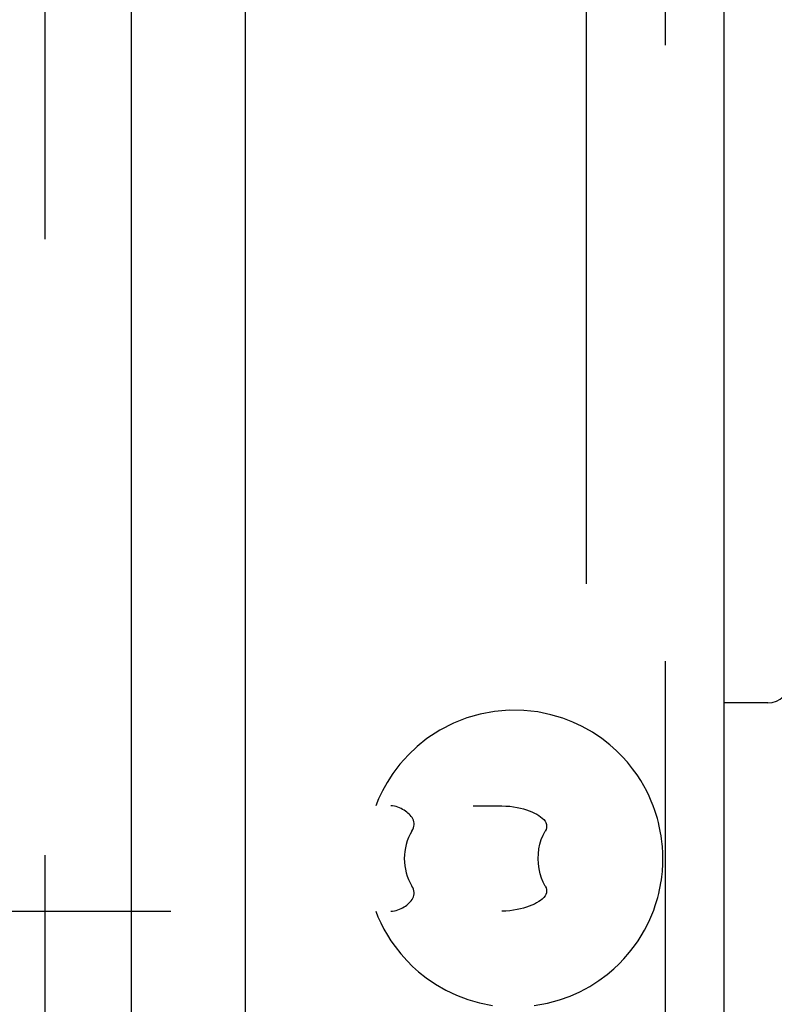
# Model space of a CAD drawing. Header units: inches. Extents: x 0 to 200, y 0 to 129.
# Tile 35 of 98: x 32.04 to 33.38, y 46.88 to 48.63. Entities that reach past the tile are written whole.
import ezdxf

# ---------------------------------------------------------------- set-up
doc = ezdxf.new("R2010")
doc.units = ezdxf.units.IN
doc.header["$LTSCALE"] = 11
doc.header["$MEASUREMENT"] = 0
doc.linetypes.add('HIDDEN', pattern=[0.2, 0.1, -0.1])
doc.layers.get('0').update_dxf_attribs({"linetype": 'CONTINUOUS'})
doc.layers.add('DEFAULT_2', color=8, linetype='HIDDEN')
doc.layers.add('DOOR_ASSEMBLY', color=7, linetype='CONTINUOUS')

msp = doc.modelspace()

# ---------------------------------------------------------------- linework, layer by layer
at = {"color": 3, "linetype": 'Continuous'}
msp.add_line((32.2356, 79.344), (32.2356, 18.24), dxfattribs=at)
at = {"layer": 'DEFAULT_2', "color": 8, "linetype": 'HIDDEN'}
for p, q in [((33.0481, 79.5265), (33.0481, 18.0576)), ((32.0816, 51.542), (32.0816, 46.042)), ((30.6465, 47.23), (32.8973, 47.23)), ((31.2066, 47.042), (32.8973, 47.042))]:
    msp.add_line(p, q, dxfattribs=at)
for points in [[(33.185, 47.136), (33.1849, 47.1394), (33.1849, 47.1427), (33.1848, 47.1461), (33.1846, 47.1496), (33.1844, 47.1534), (33.1841, 47.1574), (33.1837, 47.1618), (33.1832, 47.1664), (33.1826, 47.1713), (33.1819, 47.1765), (33.1809, 47.182), (33.1798, 47.1879), (33.1785, 47.194), (33.177, 47.2004), (33.1752, 47.2073), (33.1731, 47.2146), (33.1706, 47.2221), (33.1677, 47.23), (33.1643, 47.2387), (33.1603, 47.2476), (33.156, 47.2566), (33.151, 47.2658), (33.1455, 47.2752), (33.1389, 47.2853), (33.1308, 47.2965), (33.1217, 47.3079), (33.1125, 47.3181), (33.1022, 47.3284), (33.09, 47.3393), (33.076, 47.3503), (33.0592, 47.3615), (33.0411, 47.3717), (33.0241, 47.3797), (33.0061, 47.3867), (32.9851, 47.3929), (32.9619, 47.3977), (32.9369, 47.4005), (32.9107, 47.4009), (32.8843, 47.3986), (32.8585, 47.3938), (32.8347, 47.387), (32.8114, 47.3778), (32.7865, 47.365), (32.7637, 47.3501), (32.746, 47.3359), (32.7305, 47.3213), (32.7155, 47.3047), (32.7026, 47.2876), (32.6924, 47.2719), (32.6841, 47.2569), (32.6772, 47.2424), (32.6722, 47.23)], [(32.7368, 47.185), (32.7384, 47.1879), (32.7396, 47.1908), (32.7404, 47.1936), (32.7408, 47.1964), (32.7407, 47.1991), (32.7403, 47.2017), (32.7396, 47.2043), (32.7385, 47.2067), (32.7371, 47.2091), (32.7356, 47.2113), (32.7338, 47.2134), (32.7319, 47.2153), (32.7298, 47.2172), (32.7276, 47.2191), (32.7252, 47.2208), (32.7228, 47.2224), (32.7202, 47.2239), (32.7175, 47.2253), (32.7147, 47.2266), (32.7118, 47.2277), (32.7088, 47.2287), (32.7056, 47.2294), (32.7024, 47.2299), (32.6991, 47.23)], [(32.8973, 47.23), (32.9047, 47.2298), (32.9118, 47.2293), (32.9184, 47.2284), (32.9247, 47.2273), (32.9307, 47.226), (32.9363, 47.2246), (32.9416, 47.2229), (32.9465, 47.2212), (32.9512, 47.2193), (32.9555, 47.2173), (32.9596, 47.2152), (32.9633, 47.213), (32.9667, 47.2107), (32.9697, 47.2082), (32.9723, 47.2056), (32.9745, 47.2029), (32.9761, 47.2001), (32.9771, 47.1971), (32.9774, 47.1941), (32.9772, 47.1911), (32.9763, 47.1881), (32.9748, 47.185)], [(32.7368, 47.185), (32.7337, 47.1794), (32.7309, 47.1736), (32.7286, 47.1675), (32.7267, 47.1614), (32.7252, 47.1551), (32.7242, 47.1488), (32.7236, 47.1424), (32.7233, 47.136)], [(32.9622, 47.136), (32.9626, 47.1447), (32.9636, 47.1532), (32.9655, 47.1617), (32.9679, 47.1699), (32.9711, 47.1777), (32.9748, 47.185)], [(32.7233, 47.136), (32.7236, 47.1296), (32.7242, 47.1233), (32.7252, 47.117), (32.7267, 47.1107), (32.7286, 47.1045), (32.7309, 47.0985), (32.7337, 47.0927), (32.7368, 47.087)], [(32.9554, 46.8734), (32.9788, 46.8777), (33.0005, 46.8836), (33.0194, 46.8904), (33.0369, 46.8982), (33.0544, 46.9077), (33.0707, 46.9181), (33.0852, 46.9289), (33.0976, 46.9394), (33.1069, 46.9483), (33.1155, 46.9572), (33.1254, 46.9687), (33.1344, 46.9803), (33.1407, 46.9894), (33.1462, 46.998), (33.152, 47.0081), (33.1574, 47.0183), (33.1616, 47.0273), (33.1653, 47.0358), (33.1685, 47.044), (33.1712, 47.0519), (33.1736, 47.0594), (33.1757, 47.0666), (33.1775, 47.0736), (33.179, 47.0801), (33.1803, 47.0864), (33.1813, 47.0924), (33.1822, 47.098), (33.1829, 47.1033), (33.1835, 47.1084), (33.184, 47.1131), (33.1843, 47.1175), (33.1846, 47.1216), (33.1847, 47.1255), (33.1849, 47.1291), (33.1849, 47.1325), (33.185, 47.136)], [(32.9748, 47.087), (32.9714, 47.0936), (32.9684, 47.1009), (32.9658, 47.109), (32.9639, 47.1177), (32.9627, 47.1266), (32.9622, 47.136)], [(32.6991, 47.042), (32.7024, 47.0422), (32.7056, 47.0427), (32.7088, 47.0434), (32.7118, 47.0444), (32.7147, 47.0455), (32.7175, 47.0468), (32.7202, 47.0482), (32.7228, 47.0497), (32.7252, 47.0513), (32.7276, 47.053), (32.7298, 47.0548), (32.7319, 47.0567), (32.7338, 47.0587), (32.7355, 47.0608), (32.7371, 47.063), (32.7385, 47.0653), (32.7395, 47.0678), (32.7403, 47.0703), (32.7407, 47.0729), (32.7408, 47.0756), (32.7404, 47.0784), (32.7396, 47.0812), (32.7384, 47.0841), (32.7368, 47.087)], [(32.9748, 47.087), (32.9763, 47.084), (32.9772, 47.081), (32.9774, 47.078), (32.9771, 47.0749), (32.9761, 47.072), (32.9745, 47.0692), (32.9723, 47.0664), (32.9697, 47.0638), (32.9667, 47.0614), (32.9633, 47.0591), (32.9595, 47.0568), (32.9555, 47.0548), (32.9512, 47.0528), (32.9465, 47.0509), (32.9416, 47.0491), (32.9363, 47.0475), (32.9307, 47.0461), (32.9247, 47.0448), (32.9184, 47.0437), (32.9118, 47.0428), (32.9047, 47.0423), (32.8973, 47.042)], [(32.6722, 47.042), (32.6762, 47.0322), (32.6812, 47.021), (32.6868, 47.01), (32.693, 46.9993), (32.6993, 46.9893), (32.7067, 46.9787), (32.7169, 46.9658), (32.7281, 46.9532), (32.7378, 46.9435), (32.7485, 46.934), (32.7626, 46.9228), (32.7791, 46.9116), (32.7972, 46.9012), (32.8167, 46.892), (32.8365, 46.8845), (32.8576, 46.8785), (32.881, 46.8739)]]:
    msp.add_lwpolyline(points, dxfattribs=at)
at = {"layer": 'DOOR_ASSEMBLY', "color": 8, "linetype": 'HIDDEN'}
msp.add_line((33.1896, 17.7885), (33.1896, 79.7955), dxfattribs=at)
at = {"layer": 'DOOR_ASSEMBLY', "color": 3, "linetype": 'Continuous'}
for p, q in [((33.2936, 57.042), (33.2936, 40.542)), ((32.4396, 41.7495), (32.4396, 55.8345))]:
    msp.add_line(p, q, dxfattribs=at)
at = {"layer": 'DOOR_ASSEMBLY', "color": 7, "linetype": 'Continuous'}
msp.add_line((33.3724, 47.4141), (33.2936, 47.4141), dxfattribs=at)
msp.add_arc((33.3724, 47.4535), 0.0394, 270, 360, dxfattribs=at)

doc.saveas('drawing.dxf')
